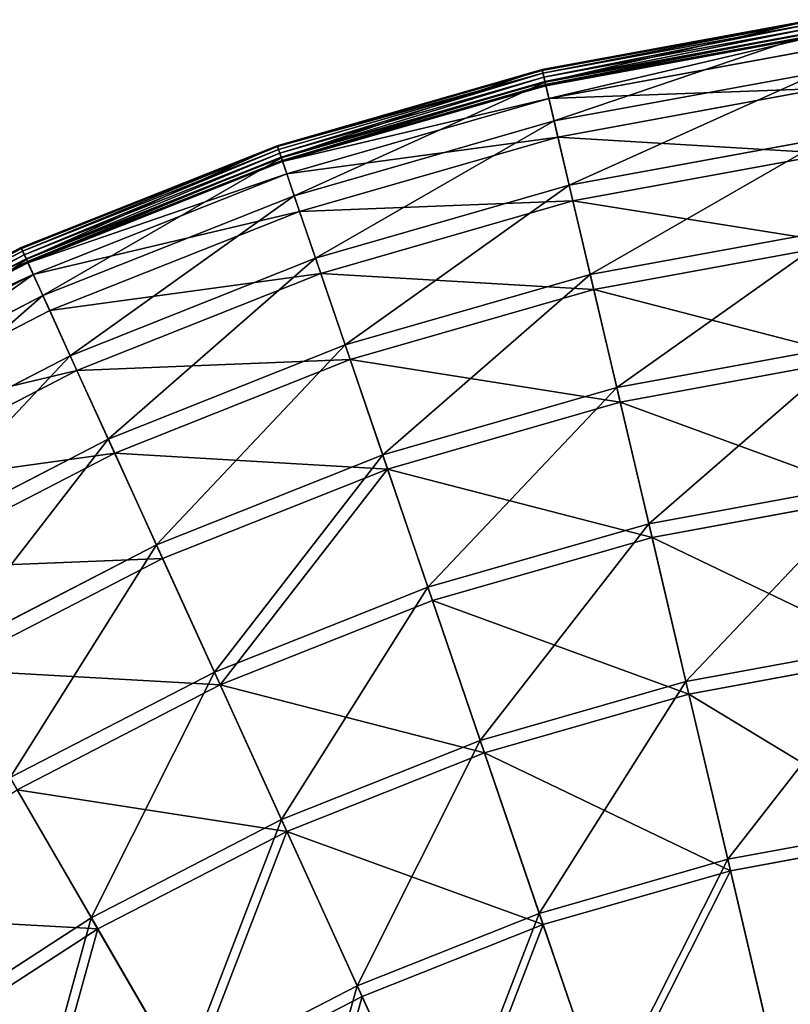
# Model space of a CAD drawing. Extents: x 0 to 1840, y 0 to 334.
# Tile 50 of 109: x 98 to 144, y 274 to 333. Entities that reach past the tile are written whole.
import ezdxf

# ---------------------------------------------------------------- set-up
doc = ezdxf.new("R2010")
doc.units = 0
doc.layers.get('0').update_dxf_attribs({"color": 13, "linetype": 'CONTINUOUS'})

# ---------------------------------------------------------------- blocks, each defined once
blk = doc.blocks.new('GROUP_4')
for p, q in [((145.227, 333.401, 0.499), (129.063, 330.428, 0.499)), ((145.234, 333.347, 0.246), (129.075, 330.375, 0.246)), ((145.257, 333.174, 0.055), (129.115, 330.206, 0.055)), ((145.29, 332.93, -0.025), (129.171, 329.965, -0.025)), ((129.229, 329.719, 0.03), (145.323, 332.679, 0.03)), ((129.239, 329.678, 16.173), (145.329, 332.637, 16.173)), ((129.273, 329.532, 0.204), (145.349, 332.488, 0.204)), ((145.359, 332.41, 0.45), (129.291, 329.455, 0.45)), ((145.461, 331.648, 16.074), (129.467, 328.707, 16.074)), ((129.063, 330.428, 0.499), (113.268, 325.885, 0.499)), ((129.075, 330.375, 0.246), (113.285, 325.834, 0.246)), ((129.115, 330.206, 0.055), (113.341, 325.669, 0.055)), ((129.171, 329.965, -0.025), (113.421, 325.436, -0.025)), ((129.239, 329.678, 16.173), (129.063, 330.428, 0.499)), ((129.075, 330.375, 0.246), (129.063, 330.428, 0.499)), ((129.115, 330.206, 0.055), (129.075, 330.375, 0.246)), ((129.171, 329.965, -0.025), (129.115, 330.206, 0.055)), ((129.229, 329.719, 0.03), (129.171, 329.965, -0.025)), ((129.784, 327.362, 32.19), (145.644, 330.279, 32.19)), ((113.503, 325.196, 0.03), (129.229, 329.719, 0.03)), ((113.517, 325.156, 16.173), (129.239, 329.678, 16.173)), ((113.565, 325.014, 0.204), (129.273, 329.532, 0.204)), ((129.291, 329.455, 0.45), (113.591, 324.939, 0.45)), ((129.273, 329.532, 0.204), (129.229, 329.719, 0.03)), ((129.784, 327.362, 32.19), (129.239, 329.678, 16.173)), ((129.291, 329.455, 0.45), (129.273, 329.532, 0.204)), ((129.467, 328.707, 16.074), (129.291, 329.455, 0.45)), ((145.774, 329.304, 31.994), (130.009, 326.405, 31.994)), ((129.467, 328.707, 16.074), (113.839, 324.212, 16.074)), ((130.009, 326.405, 31.994), (129.467, 328.707, 16.074)), ((114.286, 322.905, 32.19), (129.784, 327.362, 32.19)), ((130.685, 323.528, 47.897), (129.784, 327.362, 32.19)), ((130.009, 326.405, 31.994), (114.603, 321.974, 31.994)), ((130.905, 322.594, 47.606), (130.009, 326.405, 31.994)), ((113.268, 325.885, 0.499), (97.994, 319.816, 0.499)), ((113.285, 325.834, 0.246), (98.017, 319.767, 0.246)), ((113.268, 325.885, 0.499), (113.517, 325.156, 16.173)), ((113.285, 325.834, 0.246), (113.268, 325.885, 0.499)), ((113.341, 325.669, 0.055), (113.285, 325.834, 0.246)), ((130.685, 323.528, 47.897), (146.165, 326.374, 47.897)), ((113.341, 325.669, 0.055), (98.089, 319.608, 0.055)), ((113.421, 325.436, -0.025), (98.191, 319.384, -0.025)), ((113.421, 325.436, -0.025), (113.341, 325.669, 0.055)), ((113.503, 325.196, 0.03), (113.421, 325.436, -0.025)), ((146.292, 325.424, 47.606), (130.905, 322.594, 47.606)), ((98.296, 319.153, 0.03), (113.503, 325.196, 0.03)), ((98.313, 319.115, 16.173), (113.517, 325.156, 16.173)), ((98.375, 318.978, 0.204), (113.565, 325.014, 0.204)), ((113.591, 324.939, 0.45), (98.408, 318.906, 0.45)), ((113.565, 325.014, 0.204), (113.503, 325.196, 0.03)), ((113.517, 325.156, 16.173), (114.286, 322.905, 32.19)), ((113.591, 324.939, 0.45), (113.565, 325.014, 0.204)), ((113.839, 324.212, 16.074), (113.591, 324.939, 0.45)), ((113.839, 324.212, 16.074), (98.727, 318.207, 16.074)), ((114.603, 321.974, 31.994), (113.839, 324.212, 16.074)), ((115.559, 319.177, 47.897), (130.685, 323.528, 47.897)), ((131.935, 318.211, 63.143), (130.685, 323.528, 47.897)), ((99.299, 316.95, 32.19), (114.286, 322.905, 32.19)), ((114.286, 322.905, 32.19), (115.559, 319.177, 47.897)), ((130.905, 322.594, 47.606), (115.869, 318.269, 47.606)), ((132.147, 317.31, 62.759), (130.905, 322.594, 47.606)), ((114.603, 321.974, 31.994), (99.707, 316.055, 31.994)), ((115.869, 318.269, 47.606), (114.603, 321.974, 31.994)), ((131.935, 318.211, 63.143), (146.888, 320.961, 63.143)), ((147.011, 320.043, 62.759), (132.147, 317.31, 62.759)), ((97.994, 319.816, 0.499), (83.389, 312.28, 0.499)), ((98.017, 319.767, 0.246), (83.416, 312.232, 0.246)), ((98.089, 319.608, 0.055), (83.503, 312.082, 0.055)), ((98.191, 319.384, -0.025), (83.627, 311.868, -0.025)), ((98.313, 319.115, 16.173), (97.994, 319.816, 0.499)), ((98.017, 319.767, 0.246), (97.994, 319.816, 0.499)), ((98.089, 319.608, 0.055), (98.017, 319.767, 0.246)), ((98.191, 319.384, -0.025), (98.089, 319.608, 0.055)), ((98.296, 319.153, 0.03), (98.191, 319.384, -0.025)), ((83.754, 311.649, 0.03), (98.296, 319.153, 0.03)), ((83.775, 311.613, 16.173), (98.313, 319.115, 16.173)), ((83.85, 311.483, 0.204), (98.375, 318.978, 0.204)), ((98.408, 318.906, 0.45), (83.89, 311.414, 0.45)), ((98.375, 318.978, 0.204), (98.296, 319.153, 0.03)), ((99.299, 316.95, 32.19), (98.313, 319.115, 16.173)), ((98.408, 318.906, 0.45), (98.375, 318.978, 0.204)), ((98.727, 318.207, 16.074), (98.408, 318.906, 0.45)), ((100.932, 313.365, 47.897), (115.559, 319.177, 47.897)), ((115.559, 319.177, 47.897), (117.324, 314.009, 63.143)), ((98.727, 318.207, 16.074), (84.276, 310.75, 16.074)), ((99.707, 316.055, 31.994), (98.727, 318.207, 16.074)), ((115.869, 318.269, 47.606), (101.329, 312.492, 47.606)), ((117.623, 313.133, 62.759), (115.869, 318.269, 47.606)), ((117.324, 314.009, 63.143), (131.935, 318.211, 63.143)), ((133.522, 311.464, 77.78), (131.935, 318.211, 63.143)), ((132.147, 317.31, 62.759), (117.623, 313.133, 62.759)), ((133.724, 310.603, 77.308), (132.147, 317.31, 62.759)), ((84.969, 309.555, 32.19), (99.299, 316.95, 32.19)), ((100.932, 313.365, 47.897), (99.299, 316.95, 32.19)), ((99.707, 316.055, 31.994), (85.462, 308.704, 31.994)), ((101.329, 312.492, 47.606), (99.707, 316.055, 31.994)), ((133.522, 311.464, 77.78), (147.806, 314.09, 77.78)), ((103.195, 308.394, 63.143), (117.324, 314.009, 63.143)), ((117.324, 314.009, 63.143), (119.565, 307.449, 77.78)), ((86.945, 306.147, 47.897), (100.932, 313.365, 47.897)), ((103.195, 308.394, 63.143), (100.932, 313.365, 47.897)), ((117.623, 313.133, 62.759), (103.579, 307.552, 62.759)), ((119.85, 306.613, 77.308), (117.623, 313.133, 62.759)), ((147.923, 313.215, 77.308), (133.724, 310.603, 77.308)), ((101.329, 312.492, 47.606), (87.426, 305.317, 47.606)), ((103.579, 307.552, 62.759), (101.329, 312.492, 47.606)), ((119.565, 307.449, 77.78), (133.522, 311.464, 77.78)), ((135.43, 303.35, 91.669), (133.522, 311.464, 77.78)), ((133.724, 310.603, 77.308), (119.85, 306.613, 77.308)), ((135.621, 302.539, 91.112), (133.724, 310.603, 77.308)), ((89.684, 301.422, 63.143), (103.195, 308.394, 63.143)), ((106.068, 302.086, 77.78), (103.195, 308.394, 63.143)), ((103.579, 307.552, 62.759), (90.149, 300.621, 62.759)), ((106.434, 301.282, 77.308), (103.579, 307.552, 62.759)), ((106.068, 302.086, 77.78), (119.565, 307.449, 77.78)), ((119.565, 307.449, 77.78), (122.258, 299.562, 91.669)), ((119.85, 306.613, 77.308), (106.434, 301.282, 77.308)), ((122.528, 298.774, 91.112), (119.85, 306.613, 77.308)), ((135.43, 303.35, 91.669), (148.909, 305.829, 91.669)), ((149.02, 305.004, 91.112), (135.621, 302.539, 91.112)), ((122.258, 299.562, 91.669), (135.43, 303.35, 91.669)), ((137.641, 293.949, 104.675), (135.43, 303.35, 91.669)), ((135.621, 302.539, 91.112), (122.528, 298.774, 91.112)), ((137.818, 293.196, 104.039), (135.621, 302.539, 91.112)), ((93.161, 295.426, 77.78), (106.068, 302.086, 77.78)), ((109.522, 294.501, 91.669), (106.068, 302.086, 77.78)), ((106.434, 301.282, 77.308), (93.605, 294.662, 77.308)), ((109.867, 293.743, 91.112), (106.434, 301.282, 77.308)), ((109.522, 294.501, 91.669), (122.258, 299.562, 91.669)), ((122.258, 299.562, 91.669), (125.38, 290.423, 104.675)), ((122.528, 298.774, 91.112), (109.867, 293.743, 91.112)), ((125.63, 289.69, 104.039), (122.528, 298.774, 91.112)), ((137.641, 293.949, 104.675), (150.188, 296.257, 104.675)), ((150.291, 295.489, 104.039), (137.818, 293.196, 104.039)), ((97.342, 288.216, 91.669), (109.522, 294.501, 91.669)), ((113.524, 285.712, 104.675), (109.522, 294.501, 91.669)), ((109.867, 293.743, 91.112), (97.76, 287.495, 91.112)), ((113.845, 285.007, 104.039), (109.867, 293.743, 91.112)), ((125.38, 290.423, 104.675), (137.641, 293.949, 104.675)), ((140.133, 283.351, 116.673), (137.641, 293.949, 104.675)), ((137.818, 293.196, 104.039), (125.63, 289.69, 104.039)), ((140.295, 282.662, 115.964), (137.818, 293.196, 104.039)), ((113.524, 285.712, 104.675), (125.38, 290.423, 104.675)), ((125.38, 290.423, 104.675), (128.899, 280.12, 116.673)), ((125.63, 289.69, 104.039), (113.845, 285.007, 104.039)), ((129.128, 279.45, 115.964), (125.63, 289.69, 104.039)), ((102.187, 279.862, 104.675), (97.342, 288.216, 91.669)), ((102.575, 279.192, 104.039), (97.76, 287.495, 91.112)), ((102.187, 279.862, 104.675), (113.524, 285.712, 104.675)), ((118.036, 275.804, 116.673), (113.524, 285.712, 104.675)), ((140.133, 283.351, 116.673), (151.629, 285.465, 116.673)), ((113.845, 285.007, 104.039), (102.575, 279.192, 104.039)), ((118.329, 275.159, 115.964), (113.845, 285.007, 104.039)), ((151.723, 284.764, 115.964), (140.295, 282.662, 115.964)), ((128.899, 280.12, 116.673), (140.133, 283.351, 116.673)), ((142.883, 271.658, 127.547), (140.133, 283.351, 116.673)), ((140.295, 282.662, 115.964), (129.128, 279.45, 115.964)), ((143.028, 271.04, 126.772), (140.295, 282.662, 115.964)), ((118.036, 275.804, 116.673), (128.899, 280.12, 116.673)), ((128.899, 280.12, 116.673), (132.782, 268.753, 127.547)), ((91.478, 272.928, 104.675), (102.187, 279.862, 104.675)), ((107.648, 270.443, 116.673), (102.187, 279.862, 104.675)), ((129.128, 279.45, 115.964), (118.329, 275.159, 115.964)), ((132.987, 268.152, 126.772), (129.128, 279.45, 115.964)), ((102.575, 279.192, 104.039), (91.93, 272.3, 104.039)), ((108.003, 269.831, 115.964), (102.575, 279.192, 104.039)), ((107.648, 270.443, 116.673), (118.036, 275.804, 116.673)), ((123.014, 264.872, 127.547), (118.036, 275.804, 116.673)), ((118.329, 275.159, 115.964), (108.003, 269.831, 115.964)), ((123.277, 264.294, 126.772), (118.329, 275.159, 115.964))]:
    blk.add_line(p, q)
mesh = blk.add_polyface()
corners = [(129.239, 329.678, 16.173), (145.227, 333.401, 0.499), (129.063, 330.428, 0.499), (145.329, 332.637, 16.173)]
mesh.append_faces([[corners[k] for k in face] for face in [(0, 1, 2), (1, 0, 3)]], dxfattribs={"vtx0": -1})
mesh = blk.add_polyface()
corners = [(129.075, 330.375, 0.246), (145.227, 333.401, 0.499), (145.234, 333.347, 0.246), (129.063, 330.428, 0.499)]
mesh.append_faces([[corners[k] for k in face] for face in [(0, 1, 2), (1, 0, 3)]], dxfattribs={"vtx0": -1})
mesh = blk.add_polyface()
corners = [(129.115, 330.206, 0.055), (145.234, 333.347, 0.246), (145.257, 333.174, 0.055), (129.075, 330.375, 0.246)]
mesh.append_faces([[corners[k] for k in face] for face in [(0, 1, 2), (1, 0, 3)]], dxfattribs={"vtx0": -1})
mesh = blk.add_polyface()
corners = [(145.257, 333.174, 0.055), (129.171, 329.965, -0.025), (129.115, 330.206, 0.055), (145.29, 332.93, -0.025)]
mesh.append_faces([[corners[k] for k in face] for face in [(0, 1, 2), (1, 0, 3)]], dxfattribs={"vtx0": -1})
mesh = blk.add_polyface()
corners = [(145.29, 332.93, -0.025), (129.229, 329.719, 0.03), (129.171, 329.965, -0.025), (145.323, 332.679, 0.03)]
mesh.append_faces([[corners[k] for k in face] for face in [(0, 1, 2), (1, 0, 3)]], dxfattribs={"vtx0": -1})
mesh = blk.add_polyface()
corners = [(145.323, 332.679, 0.03), (129.273, 329.532, 0.204), (129.229, 329.719, 0.03), (145.349, 332.488, 0.204)]
mesh.append_faces([[corners[k] for k in face] for face in [(0, 1, 2), (1, 0, 3)]], dxfattribs={"vtx0": -1})
mesh = blk.add_polyface()
corners = [(129.784, 327.362, 32.19), (145.329, 332.637, 16.173), (129.239, 329.678, 16.173), (145.644, 330.279, 32.19)]
mesh.append_faces([[corners[k] for k in face] for face in [(0, 1, 2), (1, 0, 3)]], dxfattribs={"vtx0": -1})
mesh = blk.add_polyface()
corners = [(145.349, 332.488, 0.204), (129.291, 329.455, 0.45), (129.273, 329.532, 0.204), (145.359, 332.41, 0.45)]
mesh.append_faces([[corners[k] for k in face] for face in [(0, 1, 2), (1, 0, 3)]], dxfattribs={"vtx0": -1})
mesh = blk.add_polyface()
corners = [(145.359, 332.41, 0.45), (129.467, 328.707, 16.074), (129.291, 329.455, 0.45), (145.461, 331.648, 16.074)]
mesh.append_faces([[corners[k] for k in face] for face in [(0, 1, 2), (1, 0, 3)]], dxfattribs={"vtx0": -1})
mesh = blk.add_polyface()
corners = [(145.774, 329.304, 31.994), (129.467, 328.707, 16.074), (145.461, 331.648, 16.074), (130.009, 326.405, 31.994)]
mesh.append_faces([[corners[k] for k in face] for face in [(0, 1, 2), (1, 0, 3)]], dxfattribs={"vtx0": -1})
mesh = blk.add_polyface()
corners = [(113.517, 325.156, 16.173), (129.063, 330.428, 0.499), (113.268, 325.885, 0.499), (129.239, 329.678, 16.173)]
mesh.append_faces([[corners[k] for k in face] for face in [(0, 1, 2), (1, 0, 3)]], dxfattribs={"vtx0": -1})
mesh = blk.add_polyface()
corners = [(113.268, 325.885, 0.499), (129.075, 330.375, 0.246), (113.285, 325.834, 0.246), (129.063, 330.428, 0.499)]
mesh.append_faces([[corners[k] for k in face] for face in [(0, 1, 2), (1, 0, 3)]], dxfattribs={"vtx0": -1})
mesh = blk.add_polyface()
corners = [(113.285, 325.834, 0.246), (129.115, 330.206, 0.055), (113.341, 325.669, 0.055), (129.075, 330.375, 0.246)]
mesh.append_faces([[corners[k] for k in face] for face in [(0, 1, 2), (1, 0, 3)]], dxfattribs={"vtx0": -1})
mesh = blk.add_polyface()
corners = [(129.115, 330.206, 0.055), (113.421, 325.436, -0.025), (113.341, 325.669, 0.055), (129.171, 329.965, -0.025)]
mesh.append_faces([[corners[k] for k in face] for face in [(0, 1, 2), (1, 0, 3)]], dxfattribs={"vtx0": -1})
mesh = blk.add_polyface()
corners = [(129.171, 329.965, -0.025), (113.503, 325.196, 0.03), (113.421, 325.436, -0.025), (129.229, 329.719, 0.03)]
mesh.append_faces([[corners[k] for k in face] for face in [(0, 1, 2), (1, 0, 3)]], dxfattribs={"vtx0": -1})
mesh = blk.add_polyface()
corners = [(130.685, 323.528, 47.897), (145.644, 330.279, 32.19), (129.784, 327.362, 32.19), (146.165, 326.374, 47.897)]
mesh.append_faces([[corners[k] for k in face] for face in [(0, 1, 2), (1, 0, 3)]], dxfattribs={"vtx0": -1})
mesh = blk.add_polyface()
corners = [(129.229, 329.719, 0.03), (113.565, 325.014, 0.204), (113.503, 325.196, 0.03), (129.273, 329.532, 0.204)]
mesh.append_faces([[corners[k] for k in face] for face in [(0, 1, 2), (1, 0, 3)]], dxfattribs={"vtx0": -1})
mesh = blk.add_polyface()
corners = [(114.286, 322.905, 32.19), (129.239, 329.678, 16.173), (113.517, 325.156, 16.173), (129.784, 327.362, 32.19)]
mesh.append_faces([[corners[k] for k in face] for face in [(0, 1, 2), (1, 0, 3)]], dxfattribs={"vtx0": -1})
mesh = blk.add_polyface()
corners = [(129.273, 329.532, 0.204), (113.591, 324.939, 0.45), (113.565, 325.014, 0.204), (129.291, 329.455, 0.45)]
mesh.append_faces([[corners[k] for k in face] for face in [(0, 1, 2), (1, 0, 3)]], dxfattribs={"vtx0": -1})
mesh = blk.add_polyface()
corners = [(129.467, 328.707, 16.074), (113.591, 324.939, 0.45), (129.291, 329.455, 0.45), (113.839, 324.212, 16.074)]
mesh.append_faces([[corners[k] for k in face] for face in [(0, 1, 2), (1, 0, 3)]], dxfattribs={"vtx0": -1})
mesh = blk.add_polyface()
corners = [(146.292, 325.424, 47.606), (130.009, 326.405, 31.994), (145.774, 329.304, 31.994), (130.905, 322.594, 47.606)]
mesh.append_faces([[corners[k] for k in face] for face in [(0, 1, 2), (1, 0, 3)]], dxfattribs={"vtx0": -1})
mesh = blk.add_polyface()
corners = [(130.009, 326.405, 31.994), (113.839, 324.212, 16.074), (129.467, 328.707, 16.074), (114.603, 321.974, 31.994)]
mesh.append_faces([[corners[k] for k in face] for face in [(0, 1, 2), (1, 0, 3)]], dxfattribs={"vtx0": -1})
mesh = blk.add_polyface()
corners = [(115.559, 319.177, 47.897), (129.784, 327.362, 32.19), (114.286, 322.905, 32.19), (130.685, 323.528, 47.897)]
mesh.append_faces([[corners[k] for k in face] for face in [(0, 1, 2), (1, 0, 3)]], dxfattribs={"vtx0": -1})
mesh = blk.add_polyface()
corners = [(130.905, 322.594, 47.606), (114.603, 321.974, 31.994), (130.009, 326.405, 31.994), (115.869, 318.269, 47.606)]
mesh.append_faces([[corners[k] for k in face] for face in [(0, 1, 2), (1, 0, 3)]], dxfattribs={"vtx0": -1})
mesh = blk.add_polyface()
corners = [(98.313, 319.115, 16.173), (113.268, 325.885, 0.499), (97.994, 319.816, 0.499), (113.517, 325.156, 16.173)]
mesh.append_faces([[corners[k] for k in face] for face in [(0, 1, 2), (1, 0, 3)]], dxfattribs={"vtx0": -1})
mesh = blk.add_polyface()
corners = [(98.017, 319.767, 0.246), (113.268, 325.885, 0.499), (113.285, 325.834, 0.246), (97.994, 319.816, 0.499)]
mesh.append_faces([[corners[k] for k in face] for face in [(0, 1, 2), (1, 0, 3)]], dxfattribs={"vtx0": -1})
mesh = blk.add_polyface()
corners = [(98.089, 319.608, 0.055), (113.285, 325.834, 0.246), (113.341, 325.669, 0.055), (98.017, 319.767, 0.246)]
mesh.append_faces([[corners[k] for k in face] for face in [(0, 1, 2), (1, 0, 3)]], dxfattribs={"vtx0": -1})
mesh = blk.add_polyface()
corners = [(131.935, 318.211, 63.143), (146.165, 326.374, 47.897), (130.685, 323.528, 47.897), (146.888, 320.961, 63.143)]
mesh.append_faces([[corners[k] for k in face] for face in [(0, 1, 2), (1, 0, 3)]], dxfattribs={"vtx0": -1})
mesh = blk.add_polyface()
corners = [(113.341, 325.669, 0.055), (98.191, 319.384, -0.025), (98.089, 319.608, 0.055), (113.421, 325.436, -0.025)]
mesh.append_faces([[corners[k] for k in face] for face in [(0, 1, 2), (1, 0, 3)]], dxfattribs={"vtx0": -1})
mesh = blk.add_polyface()
corners = [(113.421, 325.436, -0.025), (98.296, 319.153, 0.03), (98.191, 319.384, -0.025), (113.503, 325.196, 0.03)]
mesh.append_faces([[corners[k] for k in face] for face in [(0, 1, 2), (1, 0, 3)]], dxfattribs={"vtx0": -1})
mesh = blk.add_polyface()
corners = [(147.011, 320.043, 62.759), (130.905, 322.594, 47.606), (146.292, 325.424, 47.606), (132.147, 317.31, 62.759)]
mesh.append_faces([[corners[k] for k in face] for face in [(0, 1, 2), (1, 0, 3)]], dxfattribs={"vtx0": -1})
mesh = blk.add_polyface()
corners = [(113.503, 325.196, 0.03), (98.375, 318.978, 0.204), (98.296, 319.153, 0.03), (113.565, 325.014, 0.204)]
mesh.append_faces([[corners[k] for k in face] for face in [(0, 1, 2), (1, 0, 3)]], dxfattribs={"vtx0": -1})
mesh = blk.add_polyface()
corners = [(99.299, 316.95, 32.19), (113.517, 325.156, 16.173), (98.313, 319.115, 16.173), (114.286, 322.905, 32.19)]
mesh.append_faces([[corners[k] for k in face] for face in [(0, 1, 2), (1, 0, 3)]], dxfattribs={"vtx0": -1})
mesh = blk.add_polyface()
corners = [(113.591, 324.939, 0.45), (98.375, 318.978, 0.204), (113.565, 325.014, 0.204), (98.408, 318.906, 0.45)]
mesh.append_faces([[corners[k] for k in face] for face in [(0, 1, 2), (1, 0, 3)]], dxfattribs={"vtx0": -1})
mesh = blk.add_polyface()
corners = [(113.839, 324.212, 16.074), (98.408, 318.906, 0.45), (113.591, 324.939, 0.45), (98.727, 318.207, 16.074)]
mesh.append_faces([[corners[k] for k in face] for face in [(0, 1, 2), (1, 0, 3)]], dxfattribs={"vtx0": -1})
mesh = blk.add_polyface()
corners = [(114.603, 321.974, 31.994), (98.727, 318.207, 16.074), (113.839, 324.212, 16.074), (99.707, 316.055, 31.994)]
mesh.append_faces([[corners[k] for k in face] for face in [(0, 1, 2), (1, 0, 3)]], dxfattribs={"vtx0": -1})
mesh = blk.add_polyface()
corners = [(117.324, 314.009, 63.143), (130.685, 323.528, 47.897), (115.559, 319.177, 47.897), (131.935, 318.211, 63.143)]
mesh.append_faces([[corners[k] for k in face] for face in [(0, 1, 2), (1, 0, 3)]], dxfattribs={"vtx0": -1})
mesh = blk.add_polyface()
corners = [(100.932, 313.365, 47.897), (114.286, 322.905, 32.19), (99.299, 316.95, 32.19), (115.559, 319.177, 47.897)]
mesh.append_faces([[corners[k] for k in face] for face in [(0, 1, 2), (1, 0, 3)]], dxfattribs={"vtx0": -1})
mesh = blk.add_polyface()
corners = [(132.147, 317.31, 62.759), (115.869, 318.269, 47.606), (130.905, 322.594, 47.606), (117.623, 313.133, 62.759)]
mesh.append_faces([[corners[k] for k in face] for face in [(0, 1, 2), (1, 0, 3)]], dxfattribs={"vtx0": -1})
mesh = blk.add_polyface()
corners = [(115.869, 318.269, 47.606), (99.707, 316.055, 31.994), (114.603, 321.974, 31.994), (101.329, 312.492, 47.606)]
mesh.append_faces([[corners[k] for k in face] for face in [(0, 1, 2), (1, 0, 3)]], dxfattribs={"vtx0": -1})
mesh = blk.add_polyface()
corners = [(133.522, 311.464, 77.78), (146.888, 320.961, 63.143), (131.935, 318.211, 63.143), (147.806, 314.09, 77.78)]
mesh.append_faces([[corners[k] for k in face] for face in [(0, 1, 2), (1, 0, 3)]], dxfattribs={"vtx0": -1})
mesh = blk.add_polyface()
corners = [(147.923, 313.215, 77.308), (132.147, 317.31, 62.759), (147.011, 320.043, 62.759), (133.724, 310.603, 77.308)]
mesh.append_faces([[corners[k] for k in face] for face in [(0, 1, 2), (1, 0, 3)]], dxfattribs={"vtx0": -1})
mesh = blk.add_polyface()
corners = [(83.775, 311.613, 16.173), (97.994, 319.816, 0.499), (83.389, 312.28, 0.499), (98.313, 319.115, 16.173)]
mesh.append_faces([[corners[k] for k in face] for face in [(0, 1, 2), (1, 0, 3)]], dxfattribs={"vtx0": -1})
mesh = blk.add_polyface()
corners = [(83.416, 312.232, 0.246), (97.994, 319.816, 0.499), (98.017, 319.767, 0.246), (83.389, 312.28, 0.499)]
mesh.append_faces([[corners[k] for k in face] for face in [(0, 1, 2), (1, 0, 3)]], dxfattribs={"vtx0": -1})
mesh = blk.add_polyface()
corners = [(98.017, 319.767, 0.246), (83.503, 312.082, 0.055), (83.416, 312.232, 0.246), (98.089, 319.608, 0.055)]
mesh.append_faces([[corners[k] for k in face] for face in [(0, 1, 2), (1, 0, 3)]], dxfattribs={"vtx0": -1})
mesh = blk.add_polyface()
corners = [(98.089, 319.608, 0.055), (83.627, 311.868, -0.025), (83.503, 312.082, 0.055), (98.191, 319.384, -0.025)]
mesh.append_faces([[corners[k] for k in face] for face in [(0, 1, 2), (1, 0, 3)]], dxfattribs={"vtx0": -1})
mesh = blk.add_polyface()
corners = [(98.191, 319.384, -0.025), (83.754, 311.649, 0.03), (83.627, 311.868, -0.025), (98.296, 319.153, 0.03)]
mesh.append_faces([[corners[k] for k in face] for face in [(0, 1, 2), (1, 0, 3)]], dxfattribs={"vtx0": -1})
mesh = blk.add_polyface()
corners = [(98.296, 319.153, 0.03), (83.85, 311.483, 0.204), (83.754, 311.649, 0.03), (98.375, 318.978, 0.204)]
mesh.append_faces([[corners[k] for k in face] for face in [(0, 1, 2), (1, 0, 3)]], dxfattribs={"vtx0": -1})
mesh = blk.add_polyface()
corners = [(84.969, 309.555, 32.19), (98.313, 319.115, 16.173), (83.775, 311.613, 16.173), (99.299, 316.95, 32.19)]
mesh.append_faces([[corners[k] for k in face] for face in [(0, 1, 2), (1, 0, 3)]], dxfattribs={"vtx0": -1})
mesh = blk.add_polyface()
corners = [(98.408, 318.906, 0.45), (83.85, 311.483, 0.204), (98.375, 318.978, 0.204), (83.89, 311.414, 0.45)]
mesh.append_faces([[corners[k] for k in face] for face in [(0, 1, 2), (1, 0, 3)]], dxfattribs={"vtx0": -1})
mesh = blk.add_polyface()
corners = [(98.727, 318.207, 16.074), (83.89, 311.414, 0.45), (98.408, 318.906, 0.45), (84.276, 310.75, 16.074)]
mesh.append_faces([[corners[k] for k in face] for face in [(0, 1, 2), (1, 0, 3)]], dxfattribs={"vtx0": -1})
mesh = blk.add_polyface()
corners = [(103.195, 308.394, 63.143), (115.559, 319.177, 47.897), (100.932, 313.365, 47.897), (117.324, 314.009, 63.143)]
mesh.append_faces([[corners[k] for k in face] for face in [(0, 1, 2), (1, 0, 3)]], dxfattribs={"vtx0": -1})
mesh = blk.add_polyface()
corners = [(98.727, 318.207, 16.074), (85.462, 308.704, 31.994), (84.276, 310.75, 16.074), (99.707, 316.055, 31.994)]
mesh.append_faces([[corners[k] for k in face] for face in [(0, 1, 2), (1, 0, 3)]], dxfattribs={"vtx0": -1})
mesh = blk.add_polyface()
corners = [(117.623, 313.133, 62.759), (101.329, 312.492, 47.606), (115.869, 318.269, 47.606), (103.579, 307.552, 62.759)]
mesh.append_faces([[corners[k] for k in face] for face in [(0, 1, 2), (1, 0, 3)]], dxfattribs={"vtx0": -1})
mesh = blk.add_polyface()
corners = [(119.565, 307.449, 77.78), (131.935, 318.211, 63.143), (117.324, 314.009, 63.143), (133.522, 311.464, 77.78)]
mesh.append_faces([[corners[k] for k in face] for face in [(0, 1, 2), (1, 0, 3)]], dxfattribs={"vtx0": -1})
mesh = blk.add_polyface()
corners = [(133.724, 310.603, 77.308), (117.623, 313.133, 62.759), (132.147, 317.31, 62.759), (119.85, 306.613, 77.308)]
mesh.append_faces([[corners[k] for k in face] for face in [(0, 1, 2), (1, 0, 3)]], dxfattribs={"vtx0": -1})
mesh = blk.add_polyface()
corners = [(86.945, 306.147, 47.897), (99.299, 316.95, 32.19), (84.969, 309.555, 32.19), (100.932, 313.365, 47.897)]
mesh.append_faces([[corners[k] for k in face] for face in [(0, 1, 2), (1, 0, 3)]], dxfattribs={"vtx0": -1})
mesh = blk.add_polyface()
corners = [(101.329, 312.492, 47.606), (85.462, 308.704, 31.994), (99.707, 316.055, 31.994), (87.426, 305.317, 47.606)]
mesh.append_faces([[corners[k] for k in face] for face in [(0, 1, 2), (1, 0, 3)]], dxfattribs={"vtx0": -1})
mesh = blk.add_polyface()
corners = [(135.43, 303.35, 91.669), (147.806, 314.09, 77.78), (133.522, 311.464, 77.78), (148.909, 305.829, 91.669)]
mesh.append_faces([[corners[k] for k in face] for face in [(0, 1, 2), (1, 0, 3)]], dxfattribs={"vtx0": -1})
mesh = blk.add_polyface()
corners = [(106.068, 302.086, 77.78), (117.324, 314.009, 63.143), (103.195, 308.394, 63.143), (119.565, 307.449, 77.78)]
mesh.append_faces([[corners[k] for k in face] for face in [(0, 1, 2), (1, 0, 3)]], dxfattribs={"vtx0": -1})
mesh = blk.add_polyface()
corners = [(89.684, 301.422, 63.143), (100.932, 313.365, 47.897), (86.945, 306.147, 47.897), (103.195, 308.394, 63.143)]
mesh.append_faces([[corners[k] for k in face] for face in [(0, 1, 2), (1, 0, 3)]], dxfattribs={"vtx0": -1})
mesh = blk.add_polyface()
corners = [(119.85, 306.613, 77.308), (103.579, 307.552, 62.759), (117.623, 313.133, 62.759), (106.434, 301.282, 77.308)]
mesh.append_faces([[corners[k] for k in face] for face in [(0, 1, 2), (1, 0, 3)]], dxfattribs={"vtx0": -1})
mesh = blk.add_polyface()
corners = [(149.02, 305.004, 91.112), (133.724, 310.603, 77.308), (147.923, 313.215, 77.308), (135.621, 302.539, 91.112)]
mesh.append_faces([[corners[k] for k in face] for face in [(0, 1, 2), (1, 0, 3)]], dxfattribs={"vtx0": -1})
mesh = blk.add_polyface()
corners = [(103.579, 307.552, 62.759), (87.426, 305.317, 47.606), (101.329, 312.492, 47.606), (90.149, 300.621, 62.759)]
mesh.append_faces([[corners[k] for k in face] for face in [(0, 1, 2), (1, 0, 3)]], dxfattribs={"vtx0": -1})
mesh = blk.add_polyface()
corners = [(122.258, 299.562, 91.669), (133.522, 311.464, 77.78), (119.565, 307.449, 77.78), (135.43, 303.35, 91.669)]
mesh.append_faces([[corners[k] for k in face] for face in [(0, 1, 2), (1, 0, 3)]], dxfattribs={"vtx0": -1})
mesh = blk.add_polyface()
corners = [(135.621, 302.539, 91.112), (119.85, 306.613, 77.308), (133.724, 310.603, 77.308), (122.528, 298.774, 91.112)]
mesh.append_faces([[corners[k] for k in face] for face in [(0, 1, 2), (1, 0, 3)]], dxfattribs={"vtx0": -1})
mesh = blk.add_polyface()
corners = [(93.161, 295.426, 77.78), (103.195, 308.394, 63.143), (89.684, 301.422, 63.143), (106.068, 302.086, 77.78)]
mesh.append_faces([[corners[k] for k in face] for face in [(0, 1, 2), (1, 0, 3)]], dxfattribs={"vtx0": -1})
mesh = blk.add_polyface()
corners = [(106.434, 301.282, 77.308), (90.149, 300.621, 62.759), (103.579, 307.552, 62.759), (93.605, 294.662, 77.308)]
mesh.append_faces([[corners[k] for k in face] for face in [(0, 1, 2), (1, 0, 3)]], dxfattribs={"vtx0": -1})
mesh = blk.add_polyface()
corners = [(109.522, 294.501, 91.669), (119.565, 307.449, 77.78), (106.068, 302.086, 77.78), (122.258, 299.562, 91.669)]
mesh.append_faces([[corners[k] for k in face] for face in [(0, 1, 2), (1, 0, 3)]], dxfattribs={"vtx0": -1})
mesh = blk.add_polyface()
corners = [(119.85, 306.613, 77.308), (109.867, 293.743, 91.112), (106.434, 301.282, 77.308), (122.528, 298.774, 91.112)]
mesh.append_faces([[corners[k] for k in face] for face in [(0, 1, 2), (1, 0, 3)]], dxfattribs={"vtx0": -1})
mesh = blk.add_polyface()
corners = [(137.641, 293.949, 104.675), (148.909, 305.829, 91.669), (135.43, 303.35, 91.669), (150.188, 296.257, 104.675)]
mesh.append_faces([[corners[k] for k in face] for face in [(0, 1, 2), (1, 0, 3)]], dxfattribs={"vtx0": -1})
mesh = blk.add_polyface()
corners = [(150.291, 295.489, 104.039), (135.621, 302.539, 91.112), (149.02, 305.004, 91.112), (137.818, 293.196, 104.039)]
mesh.append_faces([[corners[k] for k in face] for face in [(0, 1, 2), (1, 0, 3)]], dxfattribs={"vtx0": -1})
mesh = blk.add_polyface()
corners = [(125.38, 290.423, 104.675), (135.43, 303.35, 91.669), (122.258, 299.562, 91.669), (137.641, 293.949, 104.675)]
mesh.append_faces([[corners[k] for k in face] for face in [(0, 1, 2), (1, 0, 3)]], dxfattribs={"vtx0": -1})
mesh = blk.add_polyface()
corners = [(137.818, 293.196, 104.039), (122.528, 298.774, 91.112), (135.621, 302.539, 91.112), (125.63, 289.69, 104.039)]
mesh.append_faces([[corners[k] for k in face] for face in [(0, 1, 2), (1, 0, 3)]], dxfattribs={"vtx0": -1})
mesh = blk.add_polyface()
corners = [(97.342, 288.216, 91.669), (106.068, 302.086, 77.78), (93.161, 295.426, 77.78), (109.522, 294.501, 91.669)]
mesh.append_faces([[corners[k] for k in face] for face in [(0, 1, 2), (1, 0, 3)]], dxfattribs={"vtx0": -1})
mesh = blk.add_polyface()
corners = [(109.867, 293.743, 91.112), (93.605, 294.662, 77.308), (106.434, 301.282, 77.308), (97.76, 287.495, 91.112)]
mesh.append_faces([[corners[k] for k in face] for face in [(0, 1, 2), (1, 0, 3)]], dxfattribs={"vtx0": -1})
mesh = blk.add_polyface()
corners = [(113.524, 285.712, 104.675), (122.258, 299.562, 91.669), (109.522, 294.501, 91.669), (125.38, 290.423, 104.675)]
mesh.append_faces([[corners[k] for k in face] for face in [(0, 1, 2), (1, 0, 3)]], dxfattribs={"vtx0": -1})
mesh = blk.add_polyface()
corners = [(125.63, 289.69, 104.039), (109.867, 293.743, 91.112), (122.528, 298.774, 91.112), (113.845, 285.007, 104.039)]
mesh.append_faces([[corners[k] for k in face] for face in [(0, 1, 2), (1, 0, 3)]], dxfattribs={"vtx0": -1})
mesh = blk.add_polyface()
corners = [(140.133, 283.351, 116.673), (150.188, 296.257, 104.675), (137.641, 293.949, 104.675), (151.629, 285.465, 116.673)]
mesh.append_faces([[corners[k] for k in face] for face in [(0, 1, 2), (1, 0, 3)]], dxfattribs={"vtx0": -1})
mesh = blk.add_polyface()
corners = [(151.723, 284.764, 115.964), (137.818, 293.196, 104.039), (150.291, 295.489, 104.039), (140.295, 282.662, 115.964)]
mesh.append_faces([[corners[k] for k in face] for face in [(0, 1, 2), (1, 0, 3)]], dxfattribs={"vtx0": -1})
mesh = blk.add_polyface()
corners = [(102.187, 279.862, 104.675), (109.522, 294.501, 91.669), (97.342, 288.216, 91.669), (113.524, 285.712, 104.675)]
mesh.append_faces([[corners[k] for k in face] for face in [(0, 1, 2), (1, 0, 3)]], dxfattribs={"vtx0": -1})
mesh = blk.add_polyface()
corners = [(113.845, 285.007, 104.039), (97.76, 287.495, 91.112), (109.867, 293.743, 91.112), (102.575, 279.192, 104.039)]
mesh.append_faces([[corners[k] for k in face] for face in [(0, 1, 2), (1, 0, 3)]], dxfattribs={"vtx0": -1})
mesh = blk.add_polyface()
corners = [(128.899, 280.12, 116.673), (137.641, 293.949, 104.675), (125.38, 290.423, 104.675), (140.133, 283.351, 116.673)]
mesh.append_faces([[corners[k] for k in face] for face in [(0, 1, 2), (1, 0, 3)]], dxfattribs={"vtx0": -1})
mesh = blk.add_polyface()
corners = [(140.295, 282.662, 115.964), (125.63, 289.69, 104.039), (137.818, 293.196, 104.039), (129.128, 279.45, 115.964)]
mesh.append_faces([[corners[k] for k in face] for face in [(0, 1, 2), (1, 0, 3)]], dxfattribs={"vtx0": -1})
mesh = blk.add_polyface()
corners = [(118.036, 275.804, 116.673), (125.38, 290.423, 104.675), (113.524, 285.712, 104.675), (128.899, 280.12, 116.673)]
mesh.append_faces([[corners[k] for k in face] for face in [(0, 1, 2), (1, 0, 3)]], dxfattribs={"vtx0": -1})
mesh = blk.add_polyface()
corners = [(129.128, 279.45, 115.964), (113.845, 285.007, 104.039), (125.63, 289.69, 104.039), (118.329, 275.159, 115.964)]
mesh.append_faces([[corners[k] for k in face] for face in [(0, 1, 2), (1, 0, 3)]], dxfattribs={"vtx0": -1})
mesh = blk.add_polyface()
corners = [(91.478, 272.928, 104.675), (97.342, 288.216, 91.669), (85.838, 280.767, 91.669), (102.187, 279.862, 104.675)]
mesh.append_faces([[corners[k] for k in face] for face in [(0, 1, 2), (1, 0, 3)]], dxfattribs={"vtx0": -1})
mesh = blk.add_polyface()
corners = [(102.575, 279.192, 104.039), (86.324, 280.091, 91.112), (97.76, 287.495, 91.112), (91.93, 272.3, 104.039)]
mesh.append_faces([[corners[k] for k in face] for face in [(0, 1, 2), (1, 0, 3)]], dxfattribs={"vtx0": -1})
mesh = blk.add_polyface()
corners = [(107.648, 270.443, 116.673), (113.524, 285.712, 104.675), (102.187, 279.862, 104.675), (118.036, 275.804, 116.673)]
mesh.append_faces([[corners[k] for k in face] for face in [(0, 1, 2), (1, 0, 3)]], dxfattribs={"vtx0": -1})
mesh = blk.add_polyface()
corners = [(142.883, 271.658, 127.547), (151.629, 285.465, 116.673), (140.133, 283.351, 116.673), (153.22, 273.559, 127.547)]
mesh.append_faces([[corners[k] for k in face] for face in [(0, 1, 2), (1, 0, 3)]], dxfattribs={"vtx0": -1})
mesh = blk.add_polyface()
corners = [(113.845, 285.007, 104.039), (108.003, 269.831, 115.964), (102.575, 279.192, 104.039), (118.329, 275.159, 115.964)]
mesh.append_faces([[corners[k] for k in face] for face in [(0, 1, 2), (1, 0, 3)]], dxfattribs={"vtx0": -1})
mesh = blk.add_polyface()
corners = [(151.723, 284.764, 115.964), (143.028, 271.04, 126.772), (140.295, 282.662, 115.964), (153.304, 272.93, 126.772)]
mesh.append_faces([[corners[k] for k in face] for face in [(0, 1, 2), (1, 0, 3)]], dxfattribs={"vtx0": -1})
mesh = blk.add_polyface()
corners = [(132.782, 268.753, 127.547), (140.133, 283.351, 116.673), (128.899, 280.12, 116.673), (142.883, 271.658, 127.547)]
mesh.append_faces([[corners[k] for k in face] for face in [(0, 1, 2), (1, 0, 3)]], dxfattribs={"vtx0": -1})
mesh = blk.add_polyface()
corners = [(140.295, 282.662, 115.964), (132.987, 268.152, 126.772), (129.128, 279.45, 115.964), (143.028, 271.04, 126.772)]
mesh.append_faces([[corners[k] for k in face] for face in [(0, 1, 2), (1, 0, 3)]], dxfattribs={"vtx0": -1})
mesh = blk.add_polyface()
corners = [(123.014, 264.872, 127.547), (128.899, 280.12, 116.673), (118.036, 275.804, 116.673), (132.782, 268.753, 127.547)]
mesh.append_faces([[corners[k] for k in face] for face in [(0, 1, 2), (1, 0, 3)]], dxfattribs={"vtx0": -1})
mesh = blk.add_polyface()
corners = [(97.836, 264.09, 116.673), (102.187, 279.862, 104.675), (91.478, 272.928, 104.675), (107.648, 270.443, 116.673)]
mesh.append_faces([[corners[k] for k in face] for face in [(0, 1, 2), (1, 0, 3)]], dxfattribs={"vtx0": -1})
mesh = blk.add_polyface()
corners = [(129.128, 279.45, 115.964), (123.277, 264.294, 126.772), (118.329, 275.159, 115.964), (132.987, 268.152, 126.772)]
mesh.append_faces([[corners[k] for k in face] for face in [(0, 1, 2), (1, 0, 3)]], dxfattribs={"vtx0": -1})
mesh = blk.add_polyface()
corners = [(102.575, 279.192, 104.039), (98.249, 263.516, 115.964), (91.93, 272.3, 104.039), (108.003, 269.831, 115.964)]
mesh.append_faces([[corners[k] for k in face] for face in [(0, 1, 2), (1, 0, 3)]], dxfattribs={"vtx0": -1})
mesh = blk.add_polyface()
corners = [(113.674, 260.052, 127.547), (118.036, 275.804, 116.673), (107.648, 270.443, 116.673), (123.014, 264.872, 127.547)]
mesh.append_faces([[corners[k] for k in face] for face in [(0, 1, 2), (1, 0, 3)]], dxfattribs={"vtx0": -1})
mesh = blk.add_polyface()
corners = [(118.329, 275.159, 115.964), (113.992, 259.502, 126.772), (108.003, 269.831, 115.964), (123.277, 264.294, 126.772)]
mesh.append_faces([[corners[k] for k in face] for face in [(0, 1, 2), (1, 0, 3)]], dxfattribs={"vtx0": -1})
blk = doc.blocks.new('COMPONENT_7')
blk.add_blockref('GROUP_4', (0, 0))
blk = doc.blocks.new('GROUP_29')
at = {"extrusion": (0, 1, -4.996e-16), "rotation": 180}
blk.add_blockref('COMPONENT_7', (0.025, 334.775, 1507.994), dxfattribs=at)

msp = doc.modelspace()

# ---------------------------------------------------------------- block references
at = {"extrusion": (0, -1, -4.996e-16)}
msp.add_blockref('GROUP_29', (0, 0, -334.295), dxfattribs=at)

doc.saveas('drawing.dxf')
